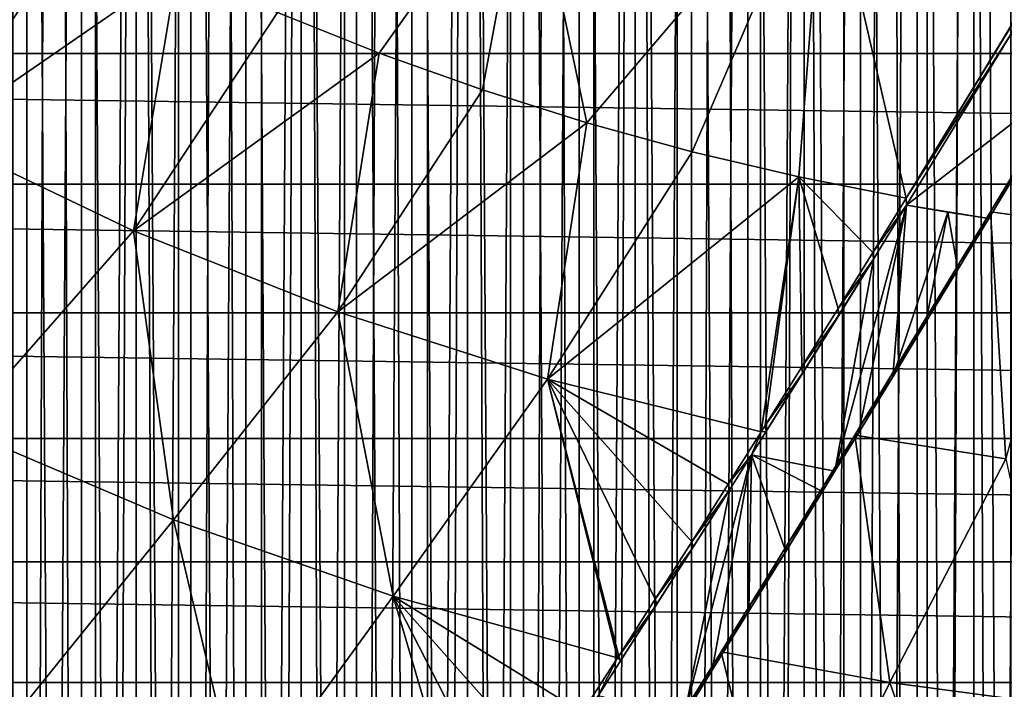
# Model space of a CAD drawing. Header units: millimetres. Extents: x -90 to 90, y -48 to 132.
# Tile 87 of 154: x -12.45 to -3.75, y 11.79 to 17.71. Entities that reach past the tile are written whole.
import ezdxf

# ---------------------------------------------------------------- set-up
doc = ezdxf.new("R2010")
doc.units = ezdxf.units.MM
doc.header["$LTSCALE"] = 65.185185
for name, color, linetype in [('16', 7, 'CONTINUOUS'), ('20', 7, 'CONTINUOUS'), ('22', 7, 'CONTINUOUS'), ('24', 7, 'CONTINUOUS'), ('25', 7, 'CONTINUOUS'), ('29', 7, 'CONTINUOUS'), ('3', 7, 'CONTINUOUS'), ('32', 7, 'CONTINUOUS'), ('36', 7, 'CONTINUOUS'), ('4', 7, 'CONTINUOUS'), ('44', 7, 'CONTINUOUS'), ('49', 7, 'CONTINUOUS'), ('68', 7, 'CONTINUOUS')]:
    doc.layers.add(name, color=color, linetype=linetype)

msp = doc.modelspace()

# ---------------------------------------------------------------- linework, layer by layer
at = {"layer": '16', "color": 254, "linetype": 'Continuous', "true_color": 0xcad1ee}
for points in [[(-3.0979, 17.283, 51.9938), (-3.8689, 16.0064, 52.4155), (-3.1094, 17.2288, 51.8016), (-3.0979, 17.283, 51.9938)], [(-3.1094, 17.2288, 51.8016), (-3.8689, 16.0064, 52.4155), (-3.8834, 15.9474, 52.2249), (-3.1094, 17.2288, 51.8016)], [(-3.8834, 15.9474, 52.2249), (-4.1425, 15.555, 52.5732), (-4.1567, 15.4963, 52.3825), (-3.8834, 15.9474, 52.2249)], [(-3.8689, 16.0064, 52.4155), (-4.1425, 15.555, 52.5732), (-3.8834, 15.9474, 52.2249), (-3.8689, 16.0064, 52.4155)], [(-4.1567, 15.4963, 52.3825), (-4.4256, 15.0889, 52.7432), (-4.4397, 15.0305, 52.5523), (-4.1567, 15.4963, 52.3825)], [(-4.1425, 15.555, 52.5732), (-4.4256, 15.0889, 52.7432), (-4.1567, 15.4963, 52.3825), (-4.1425, 15.555, 52.5732)], [(-4.4256, 15.0889, 52.7432), (-4.719, 14.6072, 52.9267), (-4.4397, 15.0305, 52.5523), (-4.4256, 15.0889, 52.7432)], [(-4.4397, 15.0305, 52.5523), (-4.719, 14.6072, 52.9267), (-4.7328, 14.5492, 52.7356), (-4.4397, 15.0305, 52.5523)], [(-4.7328, 14.5492, 52.7356), (-5.0234, 14.1089, 53.1251), (-5.0369, 14.0513, 52.9337), (-4.7328, 14.5492, 52.7356)], [(-4.719, 14.6072, 52.9267), (-5.0234, 14.1089, 53.1251), (-4.7328, 14.5492, 52.7356), (-4.719, 14.6072, 52.9267)], [(-5.0234, 14.1089, 53.1251), (-5.0692, 14.0339, 53.1557), (-5.0369, 14.0513, 52.9337), (-5.0234, 14.1089, 53.1251)], [(-5.0692, 14.0339, 53.1557), (-5.3395, 13.5929, 53.3398), (-5.2435, 13.714, 53.0728), (-5.0692, 14.0339, 53.1557)], [(-5.0369, 14.0513, 52.9337), (-5.0692, 14.0339, 53.1557), (-5.2435, 13.714, 53.0728), (-5.0369, 14.0513, 52.9337)], [(-5.2435, 13.714, 53.0728), (-5.3395, 13.5929, 53.3398), (-5.3528, 13.5358, 53.148), (-5.2435, 13.714, 53.0728)], [(-5.3395, 13.5929, 53.3398), (-5.6653, 13.0627, 53.5705), (-5.3528, 13.5358, 53.148), (-5.3395, 13.5929, 53.3398)], [(-5.3528, 13.5358, 53.148), (-5.6653, 13.0627, 53.5705), (-5.6786, 13.0055, 53.3785), (-5.3528, 13.5358, 53.148)], [(-5.6653, 13.0627, 53.5705), (-5.9905, 12.5352, 53.8104), (-5.6786, 13.0055, 53.3785), (-5.6653, 13.0627, 53.5705)], [(-5.6786, 13.0055, 53.3785), (-5.9905, 12.5352, 53.8104), (-6.004, 12.4777, 53.6183), (-5.6786, 13.0055, 53.3785)], [(-5.9905, 12.5352, 53.8104), (-6.2482, 12.1185, 54.0073), (-6.004, 12.4777, 53.6183), (-5.9905, 12.5352, 53.8104)], [(-6.004, 12.4777, 53.6183), (-6.314, 12.0123, 54.0586), (-6.3277, 11.9544, 53.8663), (-6.004, 12.4777, 53.6183)], [(-6.2482, 12.1185, 54.0073), (-6.314, 12.0123, 54.0586), (-6.004, 12.4777, 53.6183), (-6.2482, 12.1185, 54.0073)], [(-6.314, 12.0123, 54.0586), (-6.6356, 11.494, 54.3151), (-6.3277, 11.9544, 53.8663), (-6.314, 12.0123, 54.0586)], [(-6.3277, 11.9544, 53.8663), (-6.6356, 11.494, 54.3151), (-6.5769, 11.5526, 54.064), (-6.3277, 11.9544, 53.8663)]]:
    msp.add_3dface(points, dxfattribs=at)
at = {"layer": '20', "color": 254, "linetype": 'Continuous', "true_color": 0xcad1ee}
for points in [[(-3.6893, 17.6436, 51.9117), (-3.6862, 17.5802, 51.7216), (-4.6144, 16.1283, 52.4155), (-3.6893, 17.6436, 51.9117)], [(-3.6862, 17.5802, 51.7216), (-4.6105, 16.0662, 52.2249), (-4.6144, 16.1283, 52.4155), (-3.6862, 17.5802, 51.7216)], [(-4.6144, 16.1283, 52.4155), (-4.6105, 16.0662, 52.2249), (-4.9092, 15.6488, 52.5855), (-4.6144, 16.1283, 52.4155)], [(-4.9092, 15.6488, 52.5855), (-4.6105, 16.0662, 52.2249), (-4.9046, 15.5877, 52.3944), (-4.9092, 15.6488, 52.5855)], [(-5.2162, 15.1522, 52.7698), (-4.9092, 15.6488, 52.5855), (-4.9046, 15.5877, 52.3944), (-5.2162, 15.1522, 52.7698)], [(-5.2109, 15.0922, 52.5782), (-5.2162, 15.1522, 52.7698), (-4.9046, 15.5877, 52.3944), (-5.2109, 15.0922, 52.5782)], [(-5.5361, 14.6377, 52.97), (-5.2162, 15.1522, 52.7698), (-5.2109, 15.0922, 52.5782), (-5.5361, 14.6377, 52.97)], [(-5.5296, 14.5796, 52.7774), (-5.5361, 14.6377, 52.97), (-5.2109, 15.0922, 52.5782), (-5.5296, 14.5796, 52.7774)], [(-5.8617, 14.1171, 53.1822), (-5.5361, 14.6377, 52.97), (-5.5296, 14.5796, 52.7774), (-5.8617, 14.1171, 53.1822)], [(-5.8519, 14.0641, 52.9873), (-5.8617, 14.1171, 53.1822), (-5.5296, 14.5796, 52.7774), (-5.8519, 14.0641, 52.9873)], [(-5.8962, 14.0621, 53.2052), (-5.8617, 14.1171, 53.1822), (-5.8519, 14.0641, 52.9873), (-5.8962, 14.0621, 53.2052)], [(-6.1864, 13.6011, 53.4024), (-5.8962, 14.0621, 53.2052), (-5.9813, 13.8581, 53.0738), (-6.1864, 13.6011, 53.4024)], [(-5.9813, 13.8581, 53.0738), (-5.8962, 14.0621, 53.2052), (-5.8519, 14.0641, 52.9873), (-5.9813, 13.8581, 53.0738)], [(-6.174, 13.552, 53.2054), (-6.1864, 13.6011, 53.4024), (-5.9813, 13.8581, 53.0738), (-6.174, 13.552, 53.2054)], [(-6.5102, 13.0895, 53.6306), (-6.1864, 13.6011, 53.4024), (-6.174, 13.552, 53.2054), (-6.5102, 13.0895, 53.6306)], [(-6.4959, 13.0433, 53.4317), (-6.5102, 13.0895, 53.6306), (-6.174, 13.552, 53.2054), (-6.4959, 13.0433, 53.4317)], [(-6.8332, 12.5823, 53.8668), (-6.5102, 13.0895, 53.6306), (-6.4959, 13.0433, 53.4317), (-6.8332, 12.5823, 53.8668)], [(-6.8175, 12.5382, 53.6663), (-6.8332, 12.5823, 53.8668), (-6.4959, 13.0433, 53.4317), (-6.8175, 12.5382, 53.6663)], [(-7.1553, 12.0797, 54.1109), (-6.8332, 12.5823, 53.8668), (-6.8175, 12.5382, 53.6663), (-7.1553, 12.0797, 54.1109)], [(-7.1388, 12.0367, 53.909), (-7.1553, 12.0797, 54.1109), (-6.8175, 12.5382, 53.6663), (-7.1388, 12.0367, 53.909)], [(-7.4765, 11.5816, 54.3628), (-7.1658, 12.0633, 54.119), (-7.338, 11.7271, 54.0639), (-7.4765, 11.5816, 54.3628)], [(-7.338, 11.7271, 54.0639), (-7.1658, 12.0633, 54.119), (-7.1388, 12.0367, 53.909), (-7.338, 11.7271, 54.0639)], [(-7.1658, 12.0633, 54.119), (-7.1553, 12.0797, 54.1109), (-7.1388, 12.0367, 53.909), (-7.1658, 12.0633, 54.119)]]:
    msp.add_3dface(points, dxfattribs=at)
at = {"layer": '22', "color": 254, "linetype": 'Continuous', "true_color": 0xcad1ee}
for points in [[(-10.1713, 17.7682, 52.4155), (-7.9547, 19.262, 51.7527), (-9.2717, 17.4099, 52.4155), (-10.1713, 17.7682, 52.4155)], [(-9.2717, 17.4099, 52.4155), (-7.9547, 19.262, 51.7527), (-8.3599, 17.0852, 52.4155), (-9.2717, 17.4099, 52.4155)], [(-8.3599, 17.0852, 52.4155), (-7.9547, 19.262, 51.7527), (-7.4371, 16.7943, 52.4155), (-8.3599, 17.0852, 52.4155)], [(-7.9547, 19.262, 51.7527), (-5.3353, 19.262, 51.5447), (-7.4371, 16.7943, 52.4155), (-7.9547, 19.262, 51.7527)], [(-7.4371, 16.7943, 52.4155), (-5.3353, 19.262, 51.5447), (-6.5044, 16.5377, 52.4155), (-7.4371, 16.7943, 52.4155)], [(-6.5044, 16.5377, 52.4155), (-5.3353, 19.262, 51.5447), (-5.5631, 16.3156, 52.4155), (-6.5044, 16.5377, 52.4155)], [(-5.3353, 19.262, 51.5447), (-4.6144, 16.1283, 52.4155), (-5.5631, 16.3156, 52.4155), (-5.3353, 19.262, 51.5447)], [(-2.7103, 19.2619, 51.4188), (-4.6144, 16.1283, 52.4155), (-5.3353, 19.262, 51.5447), (-2.7103, 19.2619, 51.4188)], [(-2.7103, 19.2619, 51.4188), (-3.6893, 17.6436, 51.9117), (-4.6144, 16.1283, 52.4155), (-2.7103, 19.2619, 51.4188)]]:
    msp.add_3dface(points, dxfattribs=at)
at = {"layer": '24', "color": 254, "linetype": 'Continuous', "true_color": 0xcad1ee}
for points in [[(-12.7863, 19.0403, 52.4155), (-11.9297, 18.5838, 52.4155), (-13.1991, 16.6805, 53.2052), (-12.7863, 19.0403, 52.4155)], [(-11.9297, 18.5838, 52.4155), (-11.0577, 18.1596, 52.4155), (-13.1991, 16.6805, 53.2052), (-11.9297, 18.5838, 52.4155)], [(-11.0577, 18.1596, 52.4155), (-11.4445, 15.8406, 53.2052), (-13.1991, 16.6805, 53.2052), (-11.0577, 18.1596, 52.4155)], [(-11.0577, 18.1596, 52.4155), (-10.1713, 17.7682, 52.4155), (-11.4445, 15.8406, 53.2052), (-11.0577, 18.1596, 52.4155)], [(-10.1713, 17.7682, 52.4155), (-9.2717, 17.4099, 52.4155), (-11.4445, 15.8406, 53.2052), (-10.1713, 17.7682, 52.4155)], [(-9.2717, 17.4099, 52.4155), (-9.6368, 15.122, 53.2052), (-11.4445, 15.8406, 53.2052), (-9.2717, 17.4099, 52.4155)], [(-9.2717, 17.4099, 52.4155), (-8.3599, 17.0852, 52.4155), (-9.6368, 15.122, 53.2052), (-9.2717, 17.4099, 52.4155)], [(-8.3599, 17.0852, 52.4155), (-7.4371, 16.7943, 52.4155), (-9.6368, 15.122, 53.2052), (-8.3599, 17.0852, 52.4155)], [(-7.4371, 16.7943, 52.4155), (-7.7844, 14.5283, 53.2052), (-9.6368, 15.122, 53.2052), (-7.4371, 16.7943, 52.4155)], [(-7.4371, 16.7943, 52.4155), (-6.5044, 16.5377, 52.4155), (-7.7844, 14.5283, 53.2052), (-7.4371, 16.7943, 52.4155)], [(-11.4445, 15.8406, 53.2052), (-12.9809, 14.0886, 54.119), (-13.1991, 16.6805, 53.2052), (-11.4445, 15.8406, 53.2052)], [(-6.5044, 16.5377, 52.4155), (-5.5631, 16.3156, 52.4155), (-7.7844, 14.5283, 53.2052), (-6.5044, 16.5377, 52.4155)], [(-5.5631, 16.3156, 52.4155), (-5.8962, 14.0621, 53.2052), (-7.7844, 14.5283, 53.2052), (-5.5631, 16.3156, 52.4155)], [(-5.8617, 14.1171, 53.1822), (-5.8962, 14.0621, 53.2052), (-5.5631, 16.3156, 52.4155), (-5.8617, 14.1171, 53.1822)], [(-5.5361, 14.6377, 52.97), (-5.8617, 14.1171, 53.1822), (-5.5631, 16.3156, 52.4155), (-5.5361, 14.6377, 52.97)], [(-4.6144, 16.1283, 52.4155), (-4.9092, 15.6488, 52.5855), (-5.5631, 16.3156, 52.4155), (-4.6144, 16.1283, 52.4155)], [(-4.9092, 15.6488, 52.5855), (-5.2162, 15.1522, 52.7698), (-5.5631, 16.3156, 52.4155), (-4.9092, 15.6488, 52.5855)], [(-5.2162, 15.1522, 52.7698), (-5.5361, 14.6377, 52.97), (-5.5631, 16.3156, 52.4155), (-5.2162, 15.1522, 52.7698)], [(-11.0891, 13.2844, 54.119), (-12.9809, 14.0886, 54.119), (-11.4445, 15.8406, 53.2052), (-11.0891, 13.2844, 54.119)], [(-9.6368, 15.122, 53.2052), (-11.0891, 13.2844, 54.119), (-11.4445, 15.8406, 53.2052), (-9.6368, 15.122, 53.2052)], [(-9.1478, 12.6083, 54.119), (-11.0891, 13.2844, 54.119), (-9.6368, 15.122, 53.2052), (-9.1478, 12.6083, 54.119)], [(-7.7844, 14.5283, 53.2052), (-9.1478, 12.6083, 54.119), (-9.6368, 15.122, 53.2052), (-7.7844, 14.5283, 53.2052)], [(-7.1658, 12.0633, 54.119), (-9.1478, 12.6083, 54.119), (-7.7844, 14.5283, 53.2052), (-7.1658, 12.0633, 54.119)], [(-5.8962, 14.0621, 53.2052), (-6.1864, 13.6011, 53.4024), (-7.7844, 14.5283, 53.2052), (-5.8962, 14.0621, 53.2052)], [(-6.1864, 13.6011, 53.4024), (-6.5102, 13.0895, 53.6306), (-7.7844, 14.5283, 53.2052), (-6.1864, 13.6011, 53.4024)], [(-6.5102, 13.0895, 53.6306), (-6.8332, 12.5823, 53.8668), (-7.7844, 14.5283, 53.2052), (-6.5102, 13.0895, 53.6306)], [(-6.8332, 12.5823, 53.8668), (-7.1553, 12.0797, 54.1109), (-7.7844, 14.5283, 53.2052), (-6.8332, 12.5823, 53.8668)], [(-7.1553, 12.0797, 54.1109), (-7.1658, 12.0633, 54.119), (-7.7844, 14.5283, 53.2052), (-7.1553, 12.0797, 54.1109)], [(-11.0891, 13.2844, 54.119), (-12.518, 11.5118, 55.1534), (-12.9809, 14.0886, 54.119), (-11.0891, 13.2844, 54.119)], [(-10.4918, 10.7566, 55.1534), (-12.518, 11.5118, 55.1534), (-11.0891, 13.2844, 54.119), (-10.4918, 10.7566, 55.1534)], [(-9.1478, 12.6083, 54.119), (-10.4918, 10.7566, 55.1534), (-11.0891, 13.2844, 54.119), (-9.1478, 12.6083, 54.119)], [(-8.4205, 10.1359, 55.1534), (-10.4918, 10.7566, 55.1534), (-9.1478, 12.6083, 54.119), (-8.4205, 10.1359, 55.1534)], [(-7.1658, 12.0633, 54.119), (-7.4765, 11.5816, 54.3628), (-9.1478, 12.6083, 54.119), (-7.1658, 12.0633, 54.119)], [(-7.4765, 11.5816, 54.3628), (-7.7967, 11.0881, 54.6226), (-9.1478, 12.6083, 54.119), (-7.4765, 11.5816, 54.3628)], [(-7.7967, 11.0881, 54.6226), (-8.116, 10.5992, 54.8902), (-9.1478, 12.6083, 54.119), (-7.7967, 11.0881, 54.6226)], [(-8.116, 10.5992, 54.8902), (-8.4205, 10.1359, 55.1534), (-9.1478, 12.6083, 54.119), (-8.116, 10.5992, 54.8902)]]:
    msp.add_3dface(points, dxfattribs=at)
at = {"layer": '25', "color": 254, "linetype": 'Continuous', "true_color": 0xcad1ee}
for points in [[(-5.0692, 14.0339, 53.1557), (-4.1425, 15.555, 52.5732), (-3.8689, 16.0064, 52.4155), (-5.0692, 14.0339, 53.1557)], [(-5.0692, 14.0339, 53.1557), (-3.8689, 16.0064, 52.4155), (-3.7332, 13.8229, 53.1563), (-5.0692, 14.0339, 53.1557)], [(-3.7332, 13.8229, 53.1563), (-3.8689, 16.0064, 52.4155), (-3.1809, 15.9132, 52.4155), (-3.7332, 13.8229, 53.1563)], [(-5.0692, 14.0339, 53.1557), (-4.4256, 15.0889, 52.7432), (-4.1425, 15.555, 52.5732), (-5.0692, 14.0339, 53.1557)], [(-5.0692, 14.0339, 53.1557), (-4.719, 14.6072, 52.9267), (-4.4256, 15.0889, 52.7432), (-5.0692, 14.0339, 53.1557)], [(-5.0692, 14.0339, 53.1557), (-5.0234, 14.1089, 53.1251), (-4.719, 14.6072, 52.9267), (-5.0692, 14.0339, 53.1557)], [(-6.2482, 12.1185, 54.0073), (-5.3395, 13.5929, 53.3398), (-5.0692, 14.0339, 53.1557), (-6.2482, 12.1185, 54.0073)], [(-6.2482, 12.1185, 54.0073), (-5.0692, 14.0339, 53.1557), (-4.76, 11.8457, 54.0073), (-6.2482, 12.1185, 54.0073)], [(-4.76, 11.8457, 54.0073), (-5.0692, 14.0339, 53.1557), (-3.7332, 13.8229, 53.1563), (-4.76, 11.8457, 54.0073)], [(-3.2609, 11.6469, 54.0073), (-4.76, 11.8457, 54.0073), (-3.7332, 13.8229, 53.1563), (-3.2609, 11.6469, 54.0073)], [(-6.2482, 12.1185, 54.0073), (-5.6653, 13.0627, 53.5705), (-5.3395, 13.5929, 53.3398), (-6.2482, 12.1185, 54.0073)], [(-6.2482, 12.1185, 54.0073), (-5.9905, 12.5352, 53.8104), (-5.6653, 13.0627, 53.5705), (-6.2482, 12.1185, 54.0073)], [(-7.4018, 10.2664, 54.9658), (-6.314, 12.0123, 54.0586), (-6.2482, 12.1185, 54.0073), (-7.4018, 10.2664, 54.9658)], [(-7.4018, 10.2664, 54.9658), (-6.2482, 12.1185, 54.0073), (-5.7084, 9.9185, 54.9658), (-7.4018, 10.2664, 54.9658)], [(-5.7084, 9.9185, 54.9658), (-6.2482, 12.1185, 54.0073), (-4.76, 11.8457, 54.0073), (-5.7084, 9.9185, 54.9658)], [(-7.4018, 10.2664, 54.9658), (-6.6356, 11.494, 54.3151), (-6.314, 12.0123, 54.0586), (-7.4018, 10.2664, 54.9658)], [(-3.9997, 9.661, 54.9658), (-5.7084, 9.9185, 54.9658), (-4.76, 11.8457, 54.0073), (-3.9997, 9.661, 54.9658)], [(-3.2609, 11.6469, 54.0073), (-3.9997, 9.661, 54.9658), (-4.76, 11.8457, 54.0073), (-3.2609, 11.6469, 54.0073)]]:
    msp.add_3dface(points, dxfattribs=at)
at = {"layer": '29', "color": 254, "linetype": 'Continuous', "true_color": 0xcad1ee}
for points in [[(-3.1094, 17.2288, 51.8016), (-4.6105, 16.0662, 52.2249), (-3.6862, 17.5802, 51.7216), (-3.1094, 17.2288, 51.8016)], [(-3.1094, 17.2288, 51.8016), (-3.8834, 15.9474, 52.2249), (-4.6105, 16.0662, 52.2249), (-3.1094, 17.2288, 51.8016)], [(-4.6105, 16.0662, 52.2249), (-3.8834, 15.9474, 52.2249), (-4.2473, 16.0043, 52.2249), (-4.6105, 16.0662, 52.2249)]]:
    msp.add_3dface(points, dxfattribs=at)
at = {"layer": '3', "color": 3, "linetype": 'Continuous'}
for points in [[(-3.6903, 131.9243, 62.35), (-4.4278, 131.891, 62.35), (-3.6903, -47.9243, 62.35), (-3.6903, 131.9243, 62.35)], [(-5.165, 131.8517, 62.35), (-5.9019, 131.8063, 62.35), (-5.165, -47.8517, 62.35), (-5.165, 131.8517, 62.35)], [(-4.4278, 131.891, 62.35), (-5.165, 131.8517, 62.35), (-4.4278, -47.891, 62.35), (-4.4278, 131.891, 62.35)], [(-5.165, 131.8517, 62.35), (-5.165, -47.8517, 62.35), (-4.4278, -47.891, 62.35), (-5.165, 131.8517, 62.35)], [(-4.4278, 131.891, 62.35), (-4.4278, -47.891, 62.35), (-3.6903, -47.9243, 62.35), (-4.4278, 131.891, 62.35)], [(-6.6384, 131.7548, 62.35), (-7.3744, 131.6974, 62.35), (-6.6384, -47.7548, 62.35), (-6.6384, 131.7548, 62.35)], [(-5.9019, 131.8063, 62.35), (-6.6384, 131.7548, 62.35), (-5.9019, -47.8063, 62.35), (-5.9019, 131.8063, 62.35)], [(-6.6384, 131.7548, 62.35), (-6.6384, -47.7548, 62.35), (-5.9019, -47.8063, 62.35), (-6.6384, 131.7548, 62.35)], [(-5.9019, 131.8063, 62.35), (-5.9019, -47.8063, 62.35), (-5.165, -47.8517, 62.35), (-5.9019, 131.8063, 62.35)], [(-7.3744, 131.6974, 62.35), (-8.1099, 131.6339, 62.35), (-7.3744, -47.6974, 62.35), (-7.3744, 131.6974, 62.35)], [(-7.3744, 131.6974, 62.35), (-7.3744, -47.6974, 62.35), (-6.6384, -47.7548, 62.35), (-7.3744, 131.6974, 62.35)], [(-8.1099, 131.6339, 62.35), (-8.8449, 131.5643, 62.35), (-8.1099, -47.6339, 62.35), (-8.1099, 131.6339, 62.35)], [(-8.1099, 131.6339, 62.35), (-8.1099, -47.6339, 62.35), (-7.3744, -47.6974, 62.35), (-8.1099, 131.6339, 62.35)], [(-9.5793, 131.4888, 62.35), (-10.313, 131.4072, 62.35), (-9.5793, -47.4888, 62.35), (-9.5793, 131.4888, 62.35)], [(-8.8449, 131.5643, 62.35), (-9.5793, 131.4888, 62.35), (-8.8449, -47.5643, 62.35), (-8.8449, 131.5643, 62.35)], [(-9.5793, 131.4888, 62.35), (-9.5793, -47.4888, 62.35), (-8.8449, -47.5643, 62.35), (-9.5793, 131.4888, 62.35)], [(-8.8449, 131.5643, 62.35), (-8.8449, -47.5643, 62.35), (-8.1099, -47.6339, 62.35), (-8.8449, 131.5643, 62.35)], [(-10.313, 131.4072, 62.35), (-11.0461, 131.3196, 62.35), (-10.313, -47.4072, 62.35), (-10.313, 131.4072, 62.35)], [(-10.313, 131.4072, 62.35), (-10.313, -47.4072, 62.35), (-9.5793, -47.4888, 62.35), (-10.313, 131.4072, 62.35)], [(-11.0461, 131.3196, 62.35), (-11.7784, 131.2259, 62.35), (-11.0461, -47.3196, 62.35), (-11.0461, 131.3196, 62.35)], [(-11.0461, 131.3196, 62.35), (-11.0461, -47.3196, 62.35), (-10.313, -47.4072, 62.35), (-11.0461, 131.3196, 62.35)], [(-11.7784, 131.2259, 62.35), (-12.5099, 131.1263, 62.35), (-11.7784, -47.2259, 62.35), (-11.7784, 131.2259, 62.35)], [(-11.7784, 131.2259, 62.35), (-11.7784, -47.2259, 62.35), (-11.0461, -47.3196, 62.35), (-11.7784, 131.2259, 62.35)], [(-12.5099, 131.1263, 62.35), (-12.5099, -47.1263, 62.35), (-11.7784, -47.2259, 62.35), (-12.5099, 131.1263, 62.35)]]:
    msp.add_3dface(points, dxfattribs=at)
at = {"layer": '32', "color": 254, "linetype": 'Continuous', "true_color": 0xcad1ee}
msp.add_3dface([(-3.8689, 16.0064, 52.4155), (-3.0979, 17.283, 51.9938), (-3.1809, 15.9132, 52.4155), (-3.8689, 16.0064, 52.4155)], dxfattribs=at)
at = {"layer": '36', "color": 254, "linetype": 'Continuous', "true_color": 0xcad1ee}
for points in [[(-5.0369, 14.0513, 52.9337), (-5.2435, 13.714, 53.0728), (-4.6105, 16.0662, 52.2249), (-5.0369, 14.0513, 52.9337)], [(-4.6105, 16.0662, 52.2249), (-5.2435, 13.714, 53.0728), (-4.9046, 15.5877, 52.3944), (-4.6105, 16.0662, 52.2249)], [(-4.7328, 14.5492, 52.7356), (-5.0369, 14.0513, 52.9337), (-4.6105, 16.0662, 52.2249), (-4.7328, 14.5492, 52.7356)], [(-4.7328, 14.5492, 52.7356), (-4.6105, 16.0662, 52.2249), (-4.2473, 16.0043, 52.2249), (-4.7328, 14.5492, 52.7356)], [(-4.4397, 15.0305, 52.5523), (-4.7328, 14.5492, 52.7356), (-4.2473, 16.0043, 52.2249), (-4.4397, 15.0305, 52.5523)], [(-4.1567, 15.4963, 52.3825), (-4.4397, 15.0305, 52.5523), (-4.2473, 16.0043, 52.2249), (-4.1567, 15.4963, 52.3825)], [(-3.8834, 15.9474, 52.2249), (-4.1567, 15.4963, 52.3825), (-4.2473, 16.0043, 52.2249), (-3.8834, 15.9474, 52.2249)], [(-5.2435, 13.714, 53.0728), (-5.9813, 13.8581, 53.0738), (-4.9046, 15.5877, 52.3944), (-5.2435, 13.714, 53.0728)], [(-5.9813, 13.8581, 53.0738), (-5.2109, 15.0922, 52.5782), (-4.9046, 15.5877, 52.3944), (-5.9813, 13.8581, 53.0738)], [(-5.9813, 13.8581, 53.0738), (-5.5296, 14.5796, 52.7774), (-5.2109, 15.0922, 52.5782), (-5.9813, 13.8581, 53.0738)], [(-5.9813, 13.8581, 53.0738), (-5.8519, 14.0641, 52.9873), (-5.5296, 14.5796, 52.7774), (-5.9813, 13.8581, 53.0738)], [(-6.3277, 11.9544, 53.8663), (-6.5769, 11.5526, 54.064), (-5.9813, 13.8581, 53.0738), (-6.3277, 11.9544, 53.8663)], [(-6.5769, 11.5526, 54.064), (-6.174, 13.552, 53.2054), (-5.9813, 13.8581, 53.0738), (-6.5769, 11.5526, 54.064)], [(-6.004, 12.4777, 53.6183), (-6.3277, 11.9544, 53.8663), (-5.9813, 13.8581, 53.0738), (-6.004, 12.4777, 53.6183)], [(-5.6786, 13.0055, 53.3785), (-6.004, 12.4777, 53.6183), (-5.9813, 13.8581, 53.0738), (-5.6786, 13.0055, 53.3785)], [(-5.2435, 13.714, 53.0728), (-5.3528, 13.5358, 53.148), (-5.9813, 13.8581, 53.0738), (-5.2435, 13.714, 53.0728)], [(-5.3528, 13.5358, 53.148), (-5.6786, 13.0055, 53.3785), (-5.9813, 13.8581, 53.0738), (-5.3528, 13.5358, 53.148)], [(-6.5769, 11.5526, 54.064), (-7.338, 11.7271, 54.0639), (-6.174, 13.552, 53.2054), (-6.5769, 11.5526, 54.064)], [(-7.338, 11.7271, 54.0639), (-6.4959, 13.0433, 53.4317), (-6.174, 13.552, 53.2054), (-7.338, 11.7271, 54.0639)], [(-7.338, 11.7271, 54.0639), (-6.8175, 12.5382, 53.6663), (-6.4959, 13.0433, 53.4317), (-7.338, 11.7271, 54.0639)], [(-7.338, 11.7271, 54.0639), (-7.1388, 12.0367, 53.909), (-6.8175, 12.5382, 53.6663), (-7.338, 11.7271, 54.0639)]]:
    msp.add_3dface(points, dxfattribs=at)
at = {"layer": '4', "color": 3, "linetype": 'Continuous'}
for points in [[(-3.6903, -47.9243, 60.35), (-4.4278, -47.891, 60.35), (-3.6903, 131.9243, 60.35), (-3.6903, -47.9243, 60.35)], [(-4.4278, -47.891, 60.35), (-4.4278, 131.891, 60.35), (-3.6903, 131.9243, 60.35), (-4.4278, -47.891, 60.35)], [(-5.165, -47.8517, 60.35), (-5.9019, -47.8063, 60.35), (-5.165, 131.8517, 60.35), (-5.165, -47.8517, 60.35)], [(-5.9019, -47.8063, 60.35), (-5.9019, 131.8063, 60.35), (-5.165, 131.8517, 60.35), (-5.9019, -47.8063, 60.35)], [(-4.4278, -47.891, 60.35), (-5.165, -47.8517, 60.35), (-4.4278, 131.891, 60.35), (-4.4278, -47.891, 60.35)], [(-5.165, -47.8517, 60.35), (-5.165, 131.8517, 60.35), (-4.4278, 131.891, 60.35), (-5.165, -47.8517, 60.35)], [(-6.6384, -47.7548, 60.35), (-7.3744, -47.6974, 60.35), (-6.6384, 131.7548, 60.35), (-6.6384, -47.7548, 60.35)], [(-7.3744, -47.6974, 60.35), (-7.3744, 131.6974, 60.35), (-6.6384, 131.7548, 60.35), (-7.3744, -47.6974, 60.35)], [(-5.9019, -47.8063, 60.35), (-6.6384, -47.7548, 60.35), (-5.9019, 131.8063, 60.35), (-5.9019, -47.8063, 60.35)], [(-6.6384, -47.7548, 60.35), (-6.6384, 131.7548, 60.35), (-5.9019, 131.8063, 60.35), (-6.6384, -47.7548, 60.35)], [(-7.3744, -47.6974, 60.35), (-8.1099, -47.6339, 60.35), (-7.3744, 131.6974, 60.35), (-7.3744, -47.6974, 60.35)], [(-8.1099, -47.6339, 60.35), (-8.1099, 131.6339, 60.35), (-7.3744, 131.6974, 60.35), (-8.1099, -47.6339, 60.35)], [(-8.1099, -47.6339, 60.35), (-8.8449, -47.5643, 60.35), (-8.1099, 131.6339, 60.35), (-8.1099, -47.6339, 60.35)], [(-8.8449, -47.5643, 60.35), (-8.8449, 131.5643, 60.35), (-8.1099, 131.6339, 60.35), (-8.8449, -47.5643, 60.35)], [(-9.5793, -47.4888, 60.35), (-10.313, -47.4072, 60.35), (-9.5793, 131.4888, 60.35), (-9.5793, -47.4888, 60.35)], [(-10.313, -47.4072, 60.35), (-10.313, 131.4072, 60.35), (-9.5793, 131.4888, 60.35), (-10.313, -47.4072, 60.35)], [(-8.8449, -47.5643, 60.35), (-9.5793, -47.4888, 60.35), (-8.8449, 131.5643, 60.35), (-8.8449, -47.5643, 60.35)], [(-9.5793, -47.4888, 60.35), (-9.5793, 131.4888, 60.35), (-8.8449, 131.5643, 60.35), (-9.5793, -47.4888, 60.35)], [(-10.313, -47.4072, 60.35), (-11.0461, -47.3196, 60.35), (-10.313, 131.4072, 60.35), (-10.313, -47.4072, 60.35)], [(-11.0461, -47.3196, 60.35), (-11.0461, 131.3196, 60.35), (-10.313, 131.4072, 60.35), (-11.0461, -47.3196, 60.35)], [(-11.0461, -47.3196, 60.35), (-11.7784, -47.2259, 60.35), (-11.0461, 131.3196, 60.35), (-11.0461, -47.3196, 60.35)], [(-11.7784, -47.2259, 60.35), (-11.7784, 131.2259, 60.35), (-11.0461, 131.3196, 60.35), (-11.7784, -47.2259, 60.35)], [(-11.7784, -47.2259, 60.35), (-12.5099, -47.1263, 60.35), (-11.7784, 131.2259, 60.35), (-11.7784, -47.2259, 60.35)], [(-12.5099, -47.1263, 60.35), (-12.5099, 131.1263, 60.35), (-11.7784, 131.2259, 60.35), (-12.5099, -47.1263, 60.35)]]:
    msp.add_3dface(points, dxfattribs=at)
at = {"layer": '44', "color": 2, "linetype": 'Continuous'}
for points in [[(-4.0175, 41.506, 19.8), (-3.5166, 41.5515, 19.8), (-4.0175, -41.506, 19.8), (-4.0175, 41.506, 19.8)], [(-4.0175, -41.506, 19.8), (-3.5166, 41.5515, 19.8), (-3.5166, -41.5515, 19.8), (-4.0175, -41.506, 19.8)], [(-5.0175, 41.397, 19.8), (-4.5178, 41.4545, 19.8), (-5.0175, -41.397, 19.8), (-5.0175, 41.397, 19.8)], [(-5.0175, -41.397, 19.8), (-4.5178, 41.4545, 19.8), (-4.5178, -41.4545, 19.8), (-5.0175, -41.397, 19.8)], [(-4.5178, 41.4545, 19.8), (-4.0175, 41.506, 19.8), (-4.5178, -41.4545, 19.8), (-4.5178, 41.4545, 19.8)], [(-4.5178, -41.4545, 19.8), (-4.0175, 41.506, 19.8), (-4.0175, -41.506, 19.8), (-4.5178, -41.4545, 19.8)], [(-6.0145, 41.264, 19.8), (-5.5164, 41.3335, 19.8), (-6.0145, -41.264, 19.8), (-6.0145, 41.264, 19.8)], [(-6.0145, -41.264, 19.8), (-5.5164, 41.3335, 19.8), (-5.5164, -41.3335, 19.8), (-6.0145, -41.264, 19.8)], [(-5.5164, 41.3335, 19.8), (-5.0175, 41.397, 19.8), (-5.5164, -41.3335, 19.8), (-5.5164, 41.3335, 19.8)], [(-5.5164, -41.3335, 19.8), (-5.0175, 41.397, 19.8), (-5.0175, -41.397, 19.8), (-5.5164, -41.3335, 19.8)], [(-6.5118, 41.1884, 19.8), (-6.0145, 41.264, 19.8), (-6.5118, -41.1884, 19.8), (-6.5118, 41.1884, 19.8)], [(-6.5118, -41.1884, 19.8), (-6.0145, 41.264, 19.8), (-6.0145, -41.264, 19.8), (-6.5118, -41.1884, 19.8)], [(-7.0081, 41.1069, 19.8), (-6.5118, 41.1884, 19.8), (-7.0081, -41.1069, 19.8), (-7.0081, 41.1069, 19.8)], [(-7.0081, -41.1069, 19.8), (-6.5118, 41.1884, 19.8), (-6.5118, -41.1884, 19.8), (-7.0081, -41.1069, 19.8)], [(-7.5034, 41.0194, 19.8), (-7.0081, 41.1069, 19.8), (-7.5034, -41.0194, 19.8), (-7.5034, 41.0194, 19.8)], [(-7.5034, -41.0194, 19.8), (-7.0081, 41.1069, 19.8), (-7.0081, -41.1069, 19.8), (-7.5034, -41.0194, 19.8)], [(-7.9976, 40.9259, 19.8), (-7.5034, 41.0194, 19.8), (-7.9976, -40.9259, 19.8), (-7.9976, 40.9259, 19.8)], [(-7.9976, -40.9259, 19.8), (-7.5034, 41.0194, 19.8), (-7.5034, -41.0194, 19.8), (-7.9976, -40.9259, 19.8)], [(-8.4906, 40.8265, 19.8), (-7.9976, 40.9259, 19.8), (-8.4906, -40.8265, 19.8), (-8.4906, 40.8265, 19.8)], [(-8.4906, -40.8265, 19.8), (-7.9976, 40.9259, 19.8), (-7.9976, -40.9259, 19.8), (-8.4906, -40.8265, 19.8)], [(-8.9824, 40.7211, 19.8), (-8.4906, 40.8265, 19.8), (-8.9824, -40.7211, 19.8), (-8.9824, 40.7211, 19.8)], [(-8.9824, -40.7211, 19.8), (-8.4906, 40.8265, 19.8), (-8.4906, -40.8265, 19.8), (-8.9824, -40.7211, 19.8)], [(-9.4729, 40.6098, 19.8), (-8.9824, 40.7211, 19.8), (-9.4729, -40.6098, 19.8), (-9.4729, 40.6098, 19.8)], [(-9.4729, -40.6098, 19.8), (-8.9824, 40.7211, 19.8), (-8.9824, -40.7211, 19.8), (-9.4729, -40.6098, 19.8)], [(-9.962, 40.4926, 19.8), (-9.4729, 40.6098, 19.8), (-9.962, -40.4926, 19.8), (-9.962, 40.4926, 19.8)], [(-9.962, -40.4926, 19.8), (-9.4729, 40.6098, 19.8), (-9.4729, -40.6098, 19.8), (-9.962, -40.4926, 19.8)], [(-10.4497, 40.3695, 19.8), (-9.962, 40.4926, 19.8), (-10.4497, -40.3695, 19.8), (-10.4497, 40.3695, 19.8)], [(-10.4497, -40.3695, 19.8), (-9.962, 40.4926, 19.8), (-9.962, -40.4926, 19.8), (-10.4497, -40.3695, 19.8)], [(-10.9358, 40.2405, 19.8), (-10.4497, 40.3695, 19.8), (-10.9358, -40.2405, 19.8), (-10.9358, 40.2405, 19.8)], [(-10.9358, -40.2405, 19.8), (-10.4497, 40.3695, 19.8), (-10.4497, -40.3695, 19.8), (-10.9358, -40.2405, 19.8)], [(-11.4204, 40.1057, 19.8), (-10.9358, 40.2405, 19.8), (-11.4204, -40.1057, 19.8), (-11.4204, 40.1057, 19.8)], [(-11.4204, -40.1057, 19.8), (-10.9358, 40.2405, 19.8), (-10.9358, -40.2405, 19.8), (-11.4204, -40.1057, 19.8)], [(-11.9033, 39.965, 19.8), (-11.4204, 40.1057, 19.8), (-11.9033, -39.965, 19.8), (-11.9033, 39.965, 19.8)], [(-11.9033, -39.965, 19.8), (-11.4204, 40.1057, 19.8), (-11.4204, -40.1057, 19.8), (-11.9033, -39.965, 19.8)], [(-12.3845, 39.8185, 19.8), (-11.9033, 39.965, 19.8), (-12.3845, -39.8185, 19.8), (-12.3845, 39.8185, 19.8)], [(-12.3845, -39.8185, 19.8), (-11.9033, 39.965, 19.8), (-11.9033, -39.965, 19.8), (-12.3845, -39.8185, 19.8)], [(-12.8638, 39.6663, 19.8), (-12.3845, 39.8185, 19.8), (-12.8638, -39.6663, 19.8), (-12.8638, 39.6663, 19.8)], [(-12.8638, -39.6663, 19.8), (-12.3845, 39.8185, 19.8), (-12.3845, -39.8185, 19.8), (-12.8638, -39.6663, 19.8)]]:
    msp.add_3dface(points, dxfattribs=at)
at = {"layer": '49', "color": 254, "linetype": 'Continuous', "true_color": 0xcad1ee}
for points in [[(-3.5166, 41.5515, 21), (-4.0175, 41.506, 21), (-3.5166, -41.5515, 21), (-3.5166, 41.5515, 21)], [(-4.5178, 41.4545, 21), (-5.0175, 41.397, 21), (-4.5178, -41.4545, 21), (-4.5178, 41.4545, 21)], [(-4.0175, 41.506, 21), (-4.5178, 41.4545, 21), (-4.0175, -41.506, 21), (-4.0175, 41.506, 21)], [(-4.5178, 41.4545, 21), (-4.5178, -41.4545, 21), (-4.0175, -41.506, 21), (-4.5178, 41.4545, 21)], [(-4.0175, 41.506, 21), (-4.0175, -41.506, 21), (-3.5166, -41.5515, 21), (-4.0175, 41.506, 21)], [(-5.5164, 41.3335, 21), (-6.0145, 41.264, 21), (-5.5164, -41.3335, 21), (-5.5164, 41.3335, 21)], [(-5.0175, 41.397, 21), (-5.5164, 41.3335, 21), (-5.0175, -41.397, 21), (-5.0175, 41.397, 21)], [(-5.5164, 41.3335, 21), (-5.5164, -41.3335, 21), (-5.0175, -41.397, 21), (-5.5164, 41.3335, 21)], [(-5.0175, 41.397, 21), (-5.0175, -41.397, 21), (-4.5178, -41.4545, 21), (-5.0175, 41.397, 21)], [(-6.0145, 41.264, 21), (-6.5118, 41.1884, 21), (-6.0145, -41.264, 21), (-6.0145, 41.264, 21)], [(-6.0145, 41.264, 21), (-6.0145, -41.264, 21), (-5.5164, -41.3335, 21), (-6.0145, 41.264, 21)], [(-6.5118, 41.1884, 21), (-7.0081, 41.1069, 21), (-6.5118, -41.1884, 21), (-6.5118, 41.1884, 21)], [(-6.5118, 41.1884, 21), (-6.5118, -41.1884, 21), (-6.0145, -41.264, 21), (-6.5118, 41.1884, 21)], [(-7.0081, 41.1069, 21), (-7.5034, 41.0194, 21), (-7.0081, -41.1069, 21), (-7.0081, 41.1069, 21)], [(-7.0081, 41.1069, 21), (-7.0081, -41.1069, 21), (-6.5118, -41.1884, 21), (-7.0081, 41.1069, 21)], [(-7.5034, 41.0194, 21), (-7.9976, 40.9259, 21), (-7.5034, -41.0194, 21), (-7.5034, 41.0194, 21)], [(-7.5034, 41.0194, 21), (-7.5034, -41.0194, 21), (-7.0081, -41.1069, 21), (-7.5034, 41.0194, 21)], [(-7.9976, 40.9259, 21), (-8.4906, 40.8265, 21), (-7.9976, -40.9259, 21), (-7.9976, 40.9259, 21)], [(-7.9976, 40.9259, 21), (-7.9976, -40.9259, 21), (-7.5034, -41.0194, 21), (-7.9976, 40.9259, 21)], [(-8.4906, 40.8265, 21), (-8.9824, 40.7211, 21), (-8.4906, -40.8265, 21), (-8.4906, 40.8265, 21)], [(-8.4906, 40.8265, 21), (-8.4906, -40.8265, 21), (-7.9976, -40.9259, 21), (-8.4906, 40.8265, 21)], [(-8.9824, 40.7211, 21), (-9.4729, 40.6098, 21), (-8.9824, -40.7211, 21), (-8.9824, 40.7211, 21)], [(-8.9824, 40.7211, 21), (-8.9824, -40.7211, 21), (-8.4906, -40.8265, 21), (-8.9824, 40.7211, 21)], [(-9.4729, 40.6098, 21), (-9.962, 40.4926, 21), (-9.4729, -40.6098, 21), (-9.4729, 40.6098, 21)], [(-9.4729, 40.6098, 21), (-9.4729, -40.6098, 21), (-8.9824, -40.7211, 21), (-9.4729, 40.6098, 21)], [(-9.962, 40.4926, 21), (-10.4497, 40.3695, 21), (-9.962, -40.4926, 21), (-9.962, 40.4926, 21)], [(-9.962, 40.4926, 21), (-9.962, -40.4926, 21), (-9.4729, -40.6098, 21), (-9.962, 40.4926, 21)], [(-10.4497, 40.3695, 21), (-10.9358, 40.2405, 21), (-10.4497, -40.3695, 21), (-10.4497, 40.3695, 21)], [(-10.4497, 40.3695, 21), (-10.4497, -40.3695, 21), (-9.962, -40.4926, 21), (-10.4497, 40.3695, 21)], [(-10.9358, 40.2405, 21), (-11.4204, 40.1057, 21), (-10.9358, -40.2405, 21), (-10.9358, 40.2405, 21)], [(-10.9358, 40.2405, 21), (-10.9358, -40.2405, 21), (-10.4497, -40.3695, 21), (-10.9358, 40.2405, 21)], [(-11.4204, 40.1057, 21), (-11.9033, 39.965, 21), (-11.4204, -40.1057, 21), (-11.4204, 40.1057, 21)], [(-11.4204, 40.1057, 21), (-11.4204, -40.1057, 21), (-10.9358, -40.2405, 21), (-11.4204, 40.1057, 21)], [(-11.9033, 39.965, 21), (-12.3845, 39.8185, 21), (-11.9033, -39.965, 21), (-11.9033, 39.965, 21)], [(-11.9033, 39.965, 21), (-11.9033, -39.965, 21), (-11.4204, -40.1057, 21), (-11.9033, 39.965, 21)], [(-12.3845, 39.8185, 21), (-12.8638, 39.6663, 21), (-12.3845, -39.8185, 21), (-12.3845, 39.8185, 21)], [(-12.3845, 39.8185, 21), (-12.3845, -39.8185, 21), (-11.9033, -39.965, 21), (-12.3845, 39.8185, 21)], [(-12.8638, 39.6663, 21), (-12.8638, -39.6663, 21), (-12.3845, -39.8185, 21), (-12.8638, 39.6663, 21)]]:
    msp.add_3dface(points, dxfattribs=at)
at = {"layer": '68', "color": 3, "linetype": 'Continuous'}
for points in [[(-40.9877, 17.4063, 57.35), (-41.6706, 18.582, 57.35), (40.9877, 17.4063, 57.35), (-40.9877, 17.4063, 57.35)], [(40.9877, 17.4063, 57.35), (-41.6706, 18.582, 57.35), (41.6706, 18.582, 57.35), (40.9877, 17.4063, 57.35)], [(-40.2717, 16.2506, 57.35), (-40.9877, 17.4063, 57.35), (40.2717, 16.2506, 57.35), (-40.2717, 16.2506, 57.35)], [(40.2717, 16.2506, 57.35), (-40.9877, 17.4063, 57.35), (40.9877, 17.4063, 57.35), (40.2717, 16.2506, 57.35)], [(-39.523, 15.1156, 57.35), (-40.2717, 16.2506, 57.35), (39.523, 15.1156, 57.35), (-39.523, 15.1156, 57.35)], [(39.523, 15.1156, 57.35), (-40.2717, 16.2506, 57.35), (40.2717, 16.2506, 57.35), (39.523, 15.1156, 57.35)], [(-38.7425, 14.0025, 57.35), (-39.523, 15.1156, 57.35), (38.7425, 14.0025, 57.35), (-38.7425, 14.0025, 57.35)], [(38.7425, 14.0025, 57.35), (-39.523, 15.1156, 57.35), (39.523, 15.1156, 57.35), (38.7425, 14.0025, 57.35)], [(-37.9305, 12.9119, 57.35), (-38.7425, 14.0025, 57.35), (37.9305, 12.9119, 57.35), (-37.9305, 12.9119, 57.35)], [(37.9305, 12.9119, 57.35), (-38.7425, 14.0025, 57.35), (38.7425, 14.0025, 57.35), (37.9305, 12.9119, 57.35)], [(-37.0879, 11.845, 57.35), (-37.9305, 12.9119, 57.35), (37.0879, 11.845, 57.35), (-37.0879, 11.845, 57.35)], [(37.0879, 11.845, 57.35), (-37.9305, 12.9119, 57.35), (37.9305, 12.9119, 57.35), (37.0879, 11.845, 57.35)], [(-36.2268, 10.7553, 57.35), (-37.0879, 11.845, 57.35), (36.2268, 10.7553, 57.35), (-36.2268, 10.7553, 57.35)], [(36.2268, 10.7553, 57.35), (-37.0879, 11.845, 57.35), (37.0879, 11.845, 57.35), (36.2268, 10.7553, 57.35)]]:
    msp.add_3dface(points, dxfattribs=at)

doc.saveas('drawing.dxf')
